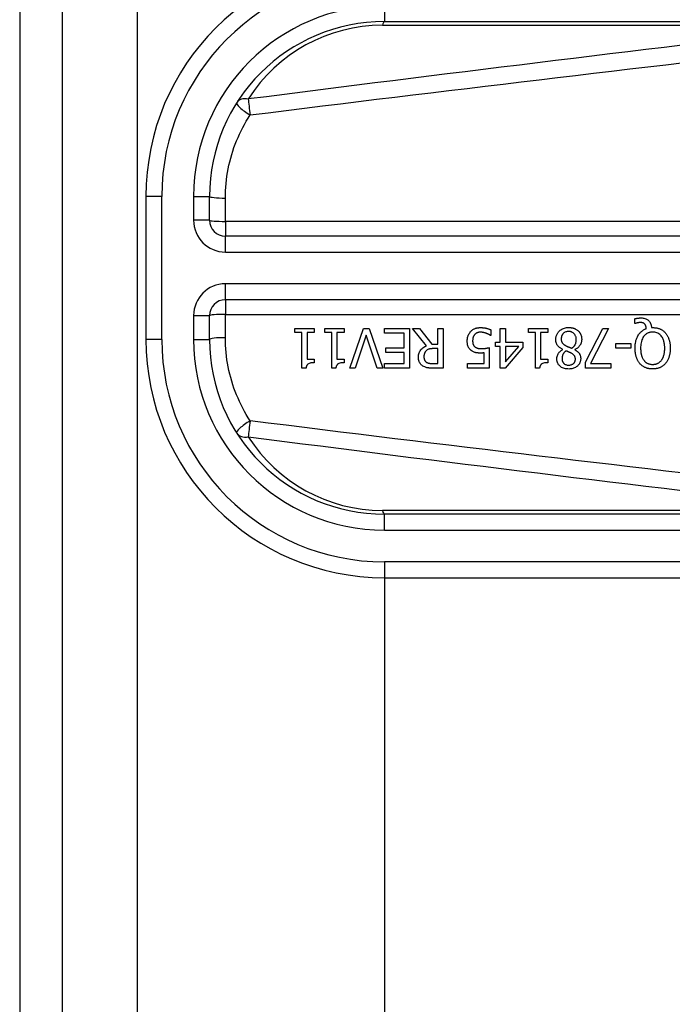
# Model space of a CAD drawing. Header units: inches. Extents: x 0 to 121, y -11 to 79.
# Tile 18 of 88: x 6.04 to 7.04, y 50.13 to 51.65. Entities that reach past the tile are written whole.
import ezdxf

# ---------------------------------------------------------------- set-up
doc = ezdxf.new("R2010")
doc.units = ezdxf.units.IN
doc.header["$LTSCALE"] = 7.278232
doc.header["$MEASUREMENT"] = 0
doc.layers.add('Visible Edges(ANSI)', color=7, linetype='Continuous', lineweight=25)
doc.layers.add('Visible Tangent Edges(ANSI)', color=7, linetype='Continuous', lineweight=25)

msp = doc.modelspace()

# ---------------------------------------------------------------- linework, layer by layer
at = {"layer": 'Visible Edges(ANSI)'}
for p, q in [((6.0378, 56.3561), (6.0378, 27.189)), ((6.1035, 27.189), (6.1035, 56.3561)), ((6.598, 51.6433), (7.4333, 51.6433)), ((6.2317, 51.3747), (6.2317, 51.1549)), ((6.3293, 51.338), (6.3293, 51.3747)), ((7.3091, 51.3136), (6.3538, 51.3136)), ((6.3538, 51.216), (7.3091, 51.216)), ((6.3293, 51.1549), (6.3293, 51.1915)), ((6.983, 51.1793), (6.983, 51.1867)), ((6.4606, 51.1655), (6.4606, 51.1718)), ((6.4606, 51.1718), (6.4904, 51.1718)), ((6.4714, 51.1655), (6.4606, 51.1655)), ((6.4714, 51.1105), (6.4714, 51.1655)), ((6.4793, 51.1655), (6.4793, 51.1246)), ((6.4904, 51.1655), (6.4793, 51.1655)), ((6.4904, 51.1718), (6.4904, 51.1655)), ((6.5064, 51.1655), (6.5064, 51.1718)), ((6.5064, 51.1718), (6.5362, 51.1718)), ((6.5172, 51.1655), (6.5064, 51.1655)), ((6.5172, 51.1105), (6.5172, 51.1655)), ((6.5251, 51.1655), (6.5251, 51.1246)), ((6.5362, 51.1655), (6.5251, 51.1655)), ((6.5362, 51.1718), (6.5362, 51.1655)), ((6.5451, 51.1107), (6.5661, 51.1718)), ((6.5661, 51.1718), (6.5749, 51.1718)), ((6.5749, 51.1718), (6.5959, 51.1107)), ((6.5983, 51.1645), (6.5983, 51.1718)), ((6.5983, 51.1718), (6.6365, 51.1718)), ((6.6365, 51.1718), (6.6365, 51.1107)), ((6.663, 51.1452), (6.6413, 51.1718)), ((6.6413, 51.1718), (6.6518, 51.1718)), ((6.6518, 51.1718), (6.6711, 51.1475)), ((6.6804, 51.1718), (6.6886, 51.1718)), ((6.6804, 51.1475), (6.6804, 51.1718)), ((6.6886, 51.1718), (6.6886, 51.1107)), ((6.7617, 51.1696), (6.7617, 51.1609)), ((6.7761, 51.1718), (6.784, 51.1718)), ((6.7761, 51.1508), (6.7761, 51.1718)), ((6.784, 51.1718), (6.784, 51.1508)), ((6.8194, 51.1655), (6.8194, 51.1718)), ((6.8194, 51.1718), (6.8492, 51.1718)), ((6.8302, 51.1655), (6.8194, 51.1655)), ((6.8302, 51.1105), (6.8302, 51.1655)), ((6.8381, 51.1655), (6.8381, 51.1246)), ((6.8492, 51.1655), (6.8381, 51.1655)), ((6.8492, 51.1718), (6.8492, 51.1655)), ((6.9072, 51.1199), (6.9337, 51.1718)), ((6.9424, 51.1718), (6.9145, 51.1179)), ((6.9337, 51.1718), (6.9424, 51.1718)), ((6.9841, 51.1793), (6.983, 51.1793)), ((7.0084, 51.1731), (7.0102, 51.1731)), ((6.5703, 51.1614), (6.5533, 51.1107)), ((6.5872, 51.1107), (6.5703, 51.1614)), ((6.6283, 51.1645), (6.5983, 51.1645)), ((6.6283, 51.1419), (6.6283, 51.1645)), ((6.7617, 51.1609), (6.7611, 51.1609)), ((6.7689, 51.1442), (6.7689, 51.1508)), ((6.7689, 51.1508), (6.7761, 51.1508)), ((6.784, 51.1508), (6.811, 51.1508)), ((6.811, 51.1508), (6.811, 51.1422)), ((6.6003, 51.1347), (6.6003, 51.1419)), ((6.6003, 51.1419), (6.6283, 51.1419)), ((6.6283, 51.1347), (6.6003, 51.1347)), ((6.6283, 51.1179), (6.6283, 51.1347)), ((6.6711, 51.1475), (6.6804, 51.1475)), ((6.6804, 51.1407), (6.6733, 51.1407)), ((6.6804, 51.1177), (6.6804, 51.1407)), ((6.7592, 51.1422), (6.7592, 51.1107)), ((6.7761, 51.1442), (6.7689, 51.1442)), ((6.7761, 51.1107), (6.7761, 51.1442)), ((6.811, 51.1422), (6.7836, 51.1107)), ((6.784, 51.1442), (6.784, 51.1204)), ((6.784, 51.1204), (6.8045, 51.1442)), ((6.8045, 51.1442), (6.784, 51.1442)), ((6.8723, 51.1393), (6.8723, 51.1395)), ((6.8909, 51.1392), (6.8909, 51.1389)), ((6.9537, 51.1413), (6.9537, 51.1488)), ((6.9537, 51.1488), (6.9768, 51.1488)), ((6.9768, 51.1413), (6.9537, 51.1413)), ((6.9768, 51.1488), (6.9768, 51.1413)), ((6.4793, 51.1246), (6.4904, 51.1246)), ((6.4904, 51.1246), (6.4904, 51.119)), ((6.5251, 51.1246), (6.5362, 51.1246)), ((6.5362, 51.1246), (6.5362, 51.119)), ((6.7513, 51.1179), (6.7513, 51.1342)), ((6.8381, 51.1246), (6.8492, 51.1246)), ((6.8492, 51.1246), (6.8492, 51.119)), ((6.9072, 51.1107), (6.9072, 51.1199)), ((6.4777, 51.1105), (6.4714, 51.1105)), ((6.5236, 51.1105), (6.5172, 51.1105)), ((6.5533, 51.1107), (6.5451, 51.1107)), ((6.5959, 51.1107), (6.5872, 51.1107)), ((6.5983, 51.1179), (6.6283, 51.1179)), ((6.5983, 51.1107), (6.5983, 51.1179)), ((6.6365, 51.1107), (6.5983, 51.1107)), ((6.6724, 51.1177), (6.6804, 51.1177)), ((6.6886, 51.1107), (6.6728, 51.1107)), ((6.7257, 51.1107), (6.7257, 51.1179)), ((6.7257, 51.1179), (6.7513, 51.1179)), ((6.7592, 51.1107), (6.7257, 51.1107)), ((6.7836, 51.1107), (6.7761, 51.1107)), ((6.8365, 51.1105), (6.8302, 51.1105)), ((6.946, 51.1107), (6.9072, 51.1107)), ((6.9145, 51.1179), (6.946, 51.1179)), ((6.946, 51.1179), (6.946, 51.1107)), ((7.4333, 50.8863), (6.598, 50.8863)), ((6.598, 50.7886), (7.4333, 50.7886)), ((6.5985, 32.7565), (6.5985, 50.7886))]:
    msp.add_line(p, q, dxfattribs=at)
at = {"layer": 'Visible Edges(ANSI)', "flags": 128}
for points in [[(6.983, 51.1867), (6.9834, 51.1868), (6.9838, 51.1869), (6.9842, 51.187), (6.9846, 51.1871), (6.985, 51.1871), (6.9854, 51.1872), (6.9858, 51.1873), (6.9862, 51.1874), (6.9866, 51.1874), (6.987, 51.1875), (6.9874, 51.1875), (6.9878, 51.1876), (6.9882, 51.1876), (6.9886, 51.1877), (6.989, 51.1877), (6.9894, 51.1877), (6.9898, 51.1878), (6.9902, 51.1878), (6.9906, 51.1878), (6.991, 51.1878), (6.9914, 51.1878), (6.9917, 51.1878), (6.9921, 51.1878), (6.9925, 51.1879)], [(6.9912, 51.1808), (6.991, 51.1808), (6.9908, 51.1808), (6.9906, 51.1808), (6.9903, 51.1807), (6.9901, 51.1807), (6.9899, 51.1807), (6.9897, 51.1807), (6.9895, 51.1807), (6.9893, 51.1806), (6.9891, 51.1806), (6.9888, 51.1806), (6.9886, 51.1805), (6.9884, 51.1805), (6.9882, 51.1804), (6.988, 51.1804), (6.9878, 51.1804), (6.9876, 51.1803), (6.9874, 51.1803), (6.9871, 51.1802), (6.9866, 51.1801), (6.986, 51.1799), (6.9854, 51.1798), (6.9847, 51.1796), (6.9841, 51.1793)], [(6.9982, 51.1783), (6.998, 51.1785), (6.9978, 51.1787), (6.9976, 51.1789), (6.9974, 51.1791), (6.9972, 51.1793), (6.997, 51.1794), (6.9967, 51.1796), (6.9965, 51.1797), (6.9962, 51.1799), (6.996, 51.18), (6.9957, 51.1801), (6.9954, 51.1802), (6.9951, 51.1803), (6.9948, 51.1804), (6.9945, 51.1805), (6.9942, 51.1805), (6.9938, 51.1806), (6.9934, 51.1807), (6.9931, 51.1807), (6.9927, 51.1807), (6.9923, 51.1807), (6.9919, 51.1808), (6.9916, 51.1808), (6.9912, 51.1808)], [(6.9925, 51.1879), (6.994, 51.1878), (6.9954, 51.1877), (6.9968, 51.1874), (6.9982, 51.1871), (6.9996, 51.1866), (7.0008, 51.186), (7.0019, 51.1854), (7.0028, 51.1847), (7.0036, 51.1841), (7.0042, 51.1835), (7.0048, 51.1829), (7.0053, 51.1823), (7.0058, 51.1816), (7.0062, 51.1809), (7.0066, 51.1802), (7.007, 51.1795), (7.0073, 51.1787), (7.0075, 51.1779), (7.0078, 51.1771), (7.0079, 51.1763), (7.0081, 51.1755), (7.0082, 51.1747), (7.0083, 51.1739), (7.0084, 51.1731)], [(6.7253, 51.1524), (6.7253, 51.153), (6.7253, 51.1536), (6.7254, 51.1542), (6.7254, 51.1548), (6.7255, 51.1554), (6.7256, 51.156), (6.7257, 51.1566), (6.7258, 51.1572), (6.7259, 51.1578), (6.726, 51.1583), (6.7262, 51.1589), (6.7264, 51.1595), (6.7266, 51.1601), (6.7268, 51.1607), (6.727, 51.1612), (6.7273, 51.1619), (6.7276, 51.1625), (6.7279, 51.1631), (6.7283, 51.1638), (6.7287, 51.1644), (6.7291, 51.1651), (6.7296, 51.1658), (6.7301, 51.1664), (6.7307, 51.1671)], [(6.7307, 51.1671), (6.7314, 51.1677), (6.732, 51.1683), (6.7327, 51.1689), (6.7335, 51.1695), (6.7342, 51.17), (6.735, 51.1704), (6.7358, 51.1709), (6.7366, 51.1712), (6.7374, 51.1716), (6.7382, 51.1719), (6.7389, 51.1721), (6.7395, 51.1723), (6.7401, 51.1724), (6.7406, 51.1725), (6.7411, 51.1726), (6.7416, 51.1727), (6.7421, 51.1728), (6.7426, 51.1729), (6.7431, 51.1729), (6.7437, 51.173), (6.7442, 51.173), (6.7447, 51.173), (6.7452, 51.1731), (6.7457, 51.1731)], [(6.7456, 51.166), (6.7453, 51.166), (6.745, 51.166), (6.7447, 51.166), (6.7444, 51.1659), (6.7441, 51.1659), (6.7438, 51.1659), (6.7435, 51.1658), (6.7432, 51.1658), (6.7429, 51.1657), (6.7426, 51.1657), (6.7423, 51.1656), (6.742, 51.1655), (6.7418, 51.1654), (6.7415, 51.1653), (6.7412, 51.1652), (6.7409, 51.1651), (6.7406, 51.165), (6.7402, 51.1649), (6.7397, 51.1646), (6.7391, 51.1643), (6.7385, 51.1639), (6.7379, 51.1634), (6.7373, 51.1629), (6.7367, 51.1623)], [(6.7545, 51.1642), (6.7543, 51.1643), (6.754, 51.1644), (6.7537, 51.1645), (6.7535, 51.1645), (6.7532, 51.1646), (6.753, 51.1647), (6.7527, 51.1648), (6.7525, 51.1649), (6.7522, 51.1649), (6.7519, 51.165), (6.7517, 51.1651), (6.7514, 51.1652), (6.7512, 51.1652), (6.7509, 51.1653), (6.7506, 51.1654), (6.7504, 51.1654), (6.7501, 51.1655), (6.7498, 51.1656), (6.7494, 51.1657), (6.7489, 51.1657), (6.7482, 51.1658), (6.7475, 51.1659), (6.7466, 51.166), (6.7456, 51.166)], [(6.7457, 51.1731), (6.7463, 51.1731), (6.747, 51.173), (6.7476, 51.173), (6.7483, 51.173), (6.7489, 51.1729), (6.7496, 51.1729), (6.7502, 51.1728), (6.7509, 51.1727), (6.7515, 51.1726), (6.7521, 51.1725), (6.7528, 51.1724), (6.7534, 51.1723), (6.754, 51.1722), (6.7547, 51.172), (6.7553, 51.1718), (6.756, 51.1717), (6.7567, 51.1715), (6.7574, 51.1713), (6.7581, 51.171), (6.7588, 51.1708), (6.7595, 51.1705), (6.7603, 51.1702), (6.761, 51.1699), (6.7617, 51.1696)], [(6.8614, 51.1548), (6.8614, 51.1558), (6.8615, 51.1569), (6.8617, 51.1579), (6.8619, 51.159), (6.8621, 51.16), (6.8625, 51.161), (6.8629, 51.162), (6.8633, 51.163), (6.8639, 51.1639), (6.8644, 51.1648), (6.8651, 51.1657), (6.8658, 51.1665), (6.8665, 51.1673), (6.8673, 51.1681), (6.8683, 51.1689), (6.8694, 51.1697), (6.8706, 51.1705), (6.8719, 51.1712), (6.8734, 51.1718), (6.8749, 51.1723), (6.8765, 51.1727), (6.8781, 51.173), (6.8797, 51.1731), (6.8813, 51.1732)], [(6.8812, 51.1671), (6.88, 51.167), (6.8788, 51.1669), (6.8777, 51.1666), (6.8766, 51.1663), (6.8755, 51.1658), (6.8746, 51.1653), (6.8739, 51.1648), (6.8733, 51.1643), (6.8728, 51.1638), (6.8724, 51.1634), (6.872, 51.1629), (6.8717, 51.1624), (6.8714, 51.1619), (6.8711, 51.1614), (6.8708, 51.1609), (6.8706, 51.1603), (6.8704, 51.1597), (6.8702, 51.1591), (6.8701, 51.1586), (6.87, 51.158), (6.8699, 51.1574), (6.8699, 51.1568), (6.8698, 51.1562), (6.8698, 51.1555)], [(6.8929, 51.1543), (6.8929, 51.1553), (6.8928, 51.1563), (6.8927, 51.1572), (6.8925, 51.1582), (6.8922, 51.1591), (6.8918, 51.16), (6.8914, 51.1609), (6.891, 51.1616), (6.8905, 51.1623), (6.89, 51.163), (6.8895, 51.1636), (6.889, 51.1641), (6.8885, 51.1645), (6.8879, 51.165), (6.8873, 51.1654), (6.8867, 51.1657), (6.8861, 51.1661), (6.8854, 51.1663), (6.8847, 51.1666), (6.884, 51.1668), (6.8833, 51.1669), (6.8826, 51.167), (6.8819, 51.1671), (6.8812, 51.1671)], [(6.8813, 51.1732), (6.8819, 51.1732), (6.8824, 51.1731), (6.8829, 51.1731), (6.8835, 51.1731), (6.884, 51.173), (6.8846, 51.173), (6.8851, 51.1729), (6.8856, 51.1728), (6.8862, 51.1727), (6.8867, 51.1726), (6.8872, 51.1725), (6.8878, 51.1724), (6.8883, 51.1722), (6.8888, 51.1721), (6.8893, 51.1719), (6.8898, 51.1717), (6.8905, 51.1715), (6.8912, 51.1711), (6.8919, 51.1708), (6.8928, 51.1703), (6.8936, 51.1698), (6.8944, 51.1692), (6.8952, 51.1686), (6.896, 51.1679)], [(6.896, 51.1679), (6.8963, 51.1676), (6.8966, 51.1673), (6.8969, 51.1669), (6.8972, 51.1666), (6.8975, 51.1662), (6.8978, 51.1659), (6.898, 51.1655), (6.8983, 51.1651), (6.8985, 51.1647), (6.8988, 51.1643), (6.899, 51.1639), (6.8992, 51.1635), (6.8994, 51.1631), (6.8996, 51.1627), (6.8998, 51.1623), (6.9, 51.1617), (6.9002, 51.1611), (6.9004, 51.1604), (6.9007, 51.1596), (6.9009, 51.1587), (6.901, 51.1577), (6.9011, 51.1568), (6.9012, 51.1558), (6.9012, 51.1549)], [(6.9832, 51.1413), (6.9833, 51.1433), (6.9834, 51.1453), (6.9836, 51.1473), (6.9838, 51.1493), (6.9842, 51.1512), (6.9846, 51.1532), (6.9852, 51.1551), (6.9859, 51.157), (6.9867, 51.1587), (6.9875, 51.1603), (6.9883, 51.1617), (6.9892, 51.1629), (6.9901, 51.164), (6.9909, 51.165), (6.9917, 51.1659), (6.9926, 51.1667), (6.9934, 51.1674), (6.9944, 51.1681), (6.9953, 51.1688), (6.9963, 51.1694), (6.9973, 51.17), (6.9984, 51.1705), (6.9994, 51.1709), (7.0005, 51.1713)], [(7.0102, 51.1661), (7.0091, 51.1661), (7.0081, 51.166), (7.0071, 51.1659), (7.0061, 51.1657), (7.0051, 51.1655), (7.0041, 51.1651), (7.0031, 51.1648), (7.0022, 51.1643), (7.0013, 51.1638), (7.0004, 51.1633), (6.9996, 51.1626), (6.9988, 51.162), (6.998, 51.1612), (6.9972, 51.1603), (6.9963, 51.1591), (6.9953, 51.1577), (6.9944, 51.156), (6.9936, 51.154), (6.9929, 51.1519), (6.9925, 51.1498), (6.9921, 51.1477), (6.9919, 51.1456), (6.9917, 51.1434), (6.9917, 51.1413)], [(7.0005, 51.1713), (7.0005, 51.1716), (7.0005, 51.1718), (7.0005, 51.1721), (7.0004, 51.1723), (7.0004, 51.1726), (7.0004, 51.1729), (7.0003, 51.1731), (7.0003, 51.1734), (7.0002, 51.1736), (7.0002, 51.1739), (7.0001, 51.1741), (7.0001, 51.1744), (7, 51.1746), (6.9999, 51.1749), (6.9999, 51.1751), (6.9998, 51.1754), (6.9997, 51.1756), (6.9996, 51.1759), (6.9994, 51.1763), (6.9993, 51.1767), (6.999, 51.1771), (6.9988, 51.1775), (6.9985, 51.1779), (6.9982, 51.1783)], [(7.0102, 51.1731), (7.0112, 51.173), (7.0121, 51.173), (7.013, 51.1729), (7.0139, 51.1729), (7.0148, 51.1727), (7.0157, 51.1726), (7.0166, 51.1724), (7.0175, 51.1722), (7.0184, 51.172), (7.0193, 51.1717), (7.0201, 51.1714), (7.021, 51.1711), (7.0219, 51.1708), (7.0227, 51.1704), (7.0235, 51.1699), (7.0243, 51.1695), (7.0251, 51.169), (7.0259, 51.1685), (7.0266, 51.1679), (7.0273, 51.1673), (7.028, 51.1667), (7.0287, 51.1661), (7.0293, 51.1654), (7.0299, 51.1647)], [(7.0287, 51.1413), (7.0287, 51.1426), (7.0287, 51.1438), (7.0286, 51.1451), (7.0285, 51.1464), (7.0283, 51.1477), (7.0281, 51.1489), (7.0279, 51.1502), (7.0276, 51.1514), (7.0273, 51.1527), (7.0269, 51.1539), (7.0264, 51.1551), (7.0258, 51.1563), (7.0251, 51.1576), (7.0243, 51.1589), (7.0234, 51.1601), (7.0222, 51.1614), (7.021, 51.1625), (7.0197, 51.1635), (7.0183, 51.1643), (7.0167, 51.165), (7.0152, 51.1655), (7.0135, 51.1659), (7.0119, 51.1661), (7.0102, 51.1661)], [(7.0299, 51.1647), (7.0305, 51.164), (7.0311, 51.1632), (7.0317, 51.1625), (7.0322, 51.1617), (7.0327, 51.1608), (7.0331, 51.16), (7.0336, 51.1592), (7.034, 51.1583), (7.0344, 51.1574), (7.0347, 51.1565), (7.035, 51.1556), (7.0353, 51.1547), (7.0356, 51.1537), (7.0359, 51.1527), (7.0361, 51.1517), (7.0364, 51.1507), (7.0366, 51.1496), (7.0367, 51.1485), (7.0369, 51.1474), (7.037, 51.1462), (7.0371, 51.145), (7.0371, 51.1438), (7.0372, 51.1426), (7.0372, 51.1413)], [(6.7316, 51.1376), (6.731, 51.1381), (6.7304, 51.1386), (6.7298, 51.1392), (6.7293, 51.1398), (6.7288, 51.1404), (6.7283, 51.141), (6.7279, 51.1417), (6.7275, 51.1423), (6.7271, 51.143), (6.7268, 51.1437), (6.7265, 51.1443), (6.7263, 51.145), (6.7261, 51.1456), (6.726, 51.1462), (6.7258, 51.1468), (6.7257, 51.1474), (6.7256, 51.148), (6.7255, 51.1487), (6.7255, 51.1493), (6.7254, 51.1499), (6.7254, 51.1505), (6.7253, 51.1511), (6.7253, 51.1518), (6.7253, 51.1524)], [(6.7367, 51.1623), (6.7365, 51.162), (6.7363, 51.1618), (6.7361, 51.1615), (6.736, 51.1612), (6.7358, 51.1609), (6.7356, 51.1607), (6.7354, 51.1604), (6.7353, 51.1601), (6.7351, 51.1598), (6.735, 51.1595), (6.7349, 51.1592), (6.7347, 51.1589), (6.7346, 51.1586), (6.7345, 51.1583), (6.7344, 51.1579), (6.7343, 51.1576), (6.7342, 51.1571), (6.734, 51.1566), (6.7339, 51.1561), (6.7338, 51.1555), (6.7338, 51.1548), (6.7337, 51.154), (6.7336, 51.1532), (6.7336, 51.1523)], [(6.7336, 51.1523), (6.7336, 51.152), (6.7336, 51.1516), (6.7337, 51.1513), (6.7337, 51.151), (6.7337, 51.1506), (6.7337, 51.1503), (6.7338, 51.1499), (6.7338, 51.1496), (6.7339, 51.1493), (6.7339, 51.149), (6.734, 51.1487), (6.7341, 51.1483), (6.7341, 51.148), (6.7342, 51.1477), (6.7343, 51.1474), (6.7345, 51.1471), (6.7346, 51.1468), (6.7348, 51.1465), (6.735, 51.146), (6.7353, 51.1455), (6.7357, 51.145), (6.7361, 51.1445), (6.7366, 51.144), (6.7371, 51.1435)], [(6.7611, 51.1609), (6.761, 51.161), (6.7608, 51.1611), (6.7606, 51.1612), (6.7605, 51.1614), (6.7603, 51.1615), (6.7601, 51.1616), (6.7599, 51.1617), (6.7597, 51.1618), (6.7594, 51.162), (6.7592, 51.1621), (6.7589, 51.1622), (6.7587, 51.1624), (6.7584, 51.1625), (6.7581, 51.1627), (6.7578, 51.1628), (6.7575, 51.163), (6.7572, 51.1631), (6.7568, 51.1633), (6.7565, 51.1634), (6.7561, 51.1636), (6.7557, 51.1637), (6.7553, 51.1639), (6.7549, 51.164), (6.7545, 51.1642)], [(6.8723, 51.1395), (6.8714, 51.1399), (6.8705, 51.1404), (6.8697, 51.1408), (6.8689, 51.1413), (6.8681, 51.1419), (6.8673, 51.1425), (6.8666, 51.1431), (6.8659, 51.1437), (6.8652, 51.1444), (6.8646, 51.1451), (6.864, 51.1457), (6.8636, 51.1464), (6.8632, 51.1471), (6.8628, 51.1478), (6.8625, 51.1484), (6.8623, 51.1491), (6.8621, 51.1498), (6.8619, 51.1505), (6.8617, 51.1512), (6.8616, 51.1519), (6.8615, 51.1526), (6.8615, 51.1533), (6.8614, 51.154), (6.8614, 51.1548)], [(6.8698, 51.1555), (6.8698, 51.1549), (6.8699, 51.1542), (6.8699, 51.1536), (6.87, 51.1529), (6.8702, 51.1523), (6.8704, 51.1516), (6.8706, 51.151), (6.8708, 51.1504), (6.8711, 51.1499), (6.8714, 51.1495), (6.8717, 51.1491), (6.872, 51.1487), (6.8723, 51.1484), (6.8727, 51.148), (6.873, 51.1477), (6.8734, 51.1474), (6.8738, 51.1471), (6.8742, 51.1467), (6.8747, 51.1464), (6.8751, 51.1462), (6.8756, 51.1459), (6.8761, 51.1456), (6.8765, 51.1453), (6.877, 51.1451)], [(6.886, 51.1412), (6.8864, 51.1415), (6.8868, 51.1419), (6.8873, 51.1422), (6.8877, 51.1425), (6.8881, 51.1429), (6.8884, 51.1432), (6.8888, 51.1436), (6.8892, 51.144), (6.8895, 51.1444), (6.8898, 51.1448), (6.8902, 51.1452), (6.8905, 51.1457), (6.8908, 51.1462), (6.8911, 51.1467), (6.8914, 51.1473), (6.8917, 51.1479), (6.892, 51.1486), (6.8922, 51.1493), (6.8924, 51.1502), (6.8926, 51.151), (6.8928, 51.1518), (6.8929, 51.1526), (6.8929, 51.1535), (6.8929, 51.1543)], [(6.9012, 51.1549), (6.9012, 51.1542), (6.9011, 51.1536), (6.9011, 51.1529), (6.901, 51.1523), (6.9009, 51.1516), (6.9008, 51.151), (6.9006, 51.1503), (6.9004, 51.1497), (6.9002, 51.1491), (6.8999, 51.1485), (6.8997, 51.1478), (6.8993, 51.1472), (6.899, 51.1465), (6.8985, 51.1457), (6.898, 51.145), (6.8974, 51.1443), (6.8968, 51.1435), (6.8961, 51.1428), (6.8953, 51.142), (6.8945, 51.1414), (6.8936, 51.1408), (6.8927, 51.1402), (6.8918, 51.1397), (6.8909, 51.1392)], [(6.6504, 51.1273), (6.6504, 51.1279), (6.6504, 51.1285), (6.6504, 51.1291), (6.6505, 51.1297), (6.6506, 51.1303), (6.6506, 51.1309), (6.6507, 51.1315), (6.6509, 51.1321), (6.651, 51.1327), (6.6512, 51.1333), (6.6513, 51.1339), (6.6516, 51.1344), (6.6518, 51.135), (6.6521, 51.1357), (6.6525, 51.1365), (6.6531, 51.1375), (6.6539, 51.1386), (6.6548, 51.1398), (6.656, 51.1409), (6.6572, 51.142), (6.6586, 51.143), (6.66, 51.1438), (6.6615, 51.1446), (6.663, 51.1452)], [(6.6623, 51.1375), (6.662, 51.1373), (6.6617, 51.137), (6.6615, 51.1367), (6.6612, 51.1364), (6.661, 51.1361), (6.6608, 51.1358), (6.6606, 51.1354), (6.6604, 51.1351), (6.6602, 51.1348), (6.66, 51.1344), (6.6599, 51.1341), (6.6597, 51.1337), (6.6596, 51.1333), (6.6595, 51.1329), (6.6593, 51.1324), (6.6592, 51.132), (6.6591, 51.1315), (6.659, 51.131), (6.659, 51.1305), (6.6589, 51.13), (6.6589, 51.1295), (6.6588, 51.129), (6.6588, 51.1284), (6.6588, 51.1279)], [(6.6733, 51.1407), (6.673, 51.1407), (6.6726, 51.1407), (6.6723, 51.1407), (6.6719, 51.1407), (6.6715, 51.1407), (6.6712, 51.1406), (6.6708, 51.1406), (6.6705, 51.1406), (6.6701, 51.1406), (6.6698, 51.1405), (6.6694, 51.1405), (6.669, 51.1404), (6.6687, 51.1404), (6.6683, 51.1403), (6.668, 51.1403), (6.6676, 51.1402), (6.6673, 51.1401), (6.6669, 51.1401), (6.6664, 51.1399), (6.6657, 51.1397), (6.6649, 51.1394), (6.6639, 51.1388), (6.6631, 51.1382), (6.6623, 51.1375)], [(6.7457, 51.1338), (6.7453, 51.1338), (6.7449, 51.1338), (6.7444, 51.1338), (6.7439, 51.1339), (6.7435, 51.1339), (6.743, 51.1339), (6.7426, 51.1339), (6.7421, 51.134), (6.7416, 51.134), (6.7412, 51.134), (6.7407, 51.1341), (6.7403, 51.1341), (6.7398, 51.1342), (6.7394, 51.1343), (6.7389, 51.1344), (6.7385, 51.1344), (6.738, 51.1345), (6.7376, 51.1346), (6.7369, 51.1348), (6.736, 51.1351), (6.7349, 51.1356), (6.7338, 51.1362), (6.7327, 51.1369), (6.7316, 51.1376)], [(6.7371, 51.1435), (6.7374, 51.1433), (6.7377, 51.143), (6.7381, 51.1428), (6.7384, 51.1426), (6.7388, 51.1424), (6.7391, 51.1422), (6.7395, 51.142), (6.7399, 51.1418), (6.7402, 51.1417), (6.7406, 51.1416), (6.741, 51.1414), (6.7415, 51.1413), (6.7419, 51.1412), (6.7423, 51.1411), (6.7428, 51.141), (6.7433, 51.141), (6.7437, 51.1409), (6.7442, 51.1408), (6.7447, 51.1408), (6.7451, 51.1408), (6.7456, 51.1407), (6.7461, 51.1407), (6.7466, 51.1407), (6.7471, 51.1407)], [(6.7471, 51.1407), (6.7476, 51.1407), (6.7482, 51.1407), (6.7488, 51.1407), (6.7493, 51.1408), (6.7499, 51.1408), (6.7504, 51.1408), (6.751, 51.1409), (6.7516, 51.1409), (6.7521, 51.141), (6.7527, 51.1411), (6.7533, 51.1411), (6.7538, 51.1412), (6.7544, 51.1413), (6.7549, 51.1414), (6.7555, 51.1415), (6.756, 51.1416), (6.7565, 51.1417), (6.7569, 51.1417), (6.7574, 51.1418), (6.7578, 51.1419), (6.7582, 51.142), (6.7586, 51.1421), (6.7589, 51.1421), (6.7592, 51.1422)], [(6.863, 51.1249), (6.863, 51.1254), (6.863, 51.126), (6.8631, 51.1265), (6.8631, 51.1271), (6.8632, 51.1276), (6.8633, 51.1282), (6.8635, 51.1287), (6.8636, 51.1292), (6.8638, 51.1298), (6.864, 51.1303), (6.8643, 51.1309), (6.8645, 51.1315), (6.8649, 51.1321), (6.8653, 51.1328), (6.8657, 51.1335), (6.8662, 51.1343), (6.8668, 51.135), (6.8675, 51.1358), (6.8682, 51.1365), (6.8689, 51.1371), (6.8697, 51.1377), (6.8705, 51.1383), (6.8714, 51.1388), (6.8723, 51.1393)], [(6.8771, 51.1372), (6.8768, 51.137), (6.8765, 51.1367), (6.8762, 51.1365), (6.8759, 51.1363), (6.8757, 51.136), (6.8754, 51.1358), (6.8751, 51.1356), (6.8749, 51.1353), (6.8746, 51.135), (6.8744, 51.1348), (6.8741, 51.1345), (6.8739, 51.1342), (6.8737, 51.134), (6.8735, 51.1337), (6.8733, 51.1334), (6.8731, 51.1331), (6.8729, 51.1328), (6.8726, 51.1323), (6.8722, 51.1316), (6.8719, 51.1306), (6.8715, 51.1294), (6.8712, 51.1279), (6.871, 51.1264), (6.871, 51.125)], [(6.877, 51.1451), (6.8772, 51.1449), (6.8774, 51.1448), (6.8776, 51.1447), (6.8778, 51.1446), (6.878, 51.1445), (6.8783, 51.1444), (6.8785, 51.1443), (6.8788, 51.1442), (6.879, 51.1441), (6.8793, 51.1439), (6.8796, 51.1438), (6.8799, 51.1437), (6.8803, 51.1435), (6.8807, 51.1434), (6.8811, 51.1432), (6.8815, 51.1431), (6.8819, 51.1429), (6.8824, 51.1427), (6.8829, 51.1425), (6.8834, 51.1423), (6.884, 51.142), (6.8846, 51.1418), (6.8853, 51.1415), (6.886, 51.1412)], [(6.8857, 51.1334), (6.8855, 51.1335), (6.8853, 51.1336), (6.8851, 51.1337), (6.8848, 51.1338), (6.8846, 51.134), (6.8843, 51.1341), (6.884, 51.1343), (6.8836, 51.1344), (6.8833, 51.1346), (6.8829, 51.1348), (6.8826, 51.1349), (6.8822, 51.1351), (6.8818, 51.1353), (6.8814, 51.1355), (6.881, 51.1357), (6.8805, 51.1359), (6.8801, 51.136), (6.8797, 51.1362), (6.8792, 51.1364), (6.8788, 51.1366), (6.8784, 51.1367), (6.8779, 51.1369), (6.8775, 51.137), (6.8771, 51.1372)], [(6.8909, 51.1389), (6.8914, 51.1386), (6.8919, 51.1383), (6.8924, 51.138), (6.8929, 51.1376), (6.8934, 51.1373), (6.8939, 51.1369), (6.8943, 51.1365), (6.8948, 51.1361), (6.8953, 51.1357), (6.8957, 51.1353), (6.8961, 51.1349), (6.8965, 51.1345), (6.8969, 51.134), (6.8973, 51.1335), (6.8977, 51.133), (6.898, 51.1324), (6.8984, 51.1317), (6.8987, 51.131), (6.899, 51.1301), (6.8993, 51.1292), (6.8995, 51.1283), (6.8996, 51.1273), (6.8997, 51.1264), (6.8997, 51.1254)], [(6.9905, 51.1177), (6.99, 51.1184), (6.9894, 51.1191), (6.9889, 51.1199), (6.9884, 51.1206), (6.988, 51.1214), (6.9875, 51.1221), (6.9871, 51.1229), (6.9867, 51.1237), (6.9863, 51.1245), (6.986, 51.1254), (6.9857, 51.1262), (6.9854, 51.1271), (6.9851, 51.128), (6.9848, 51.1289), (6.9845, 51.1299), (6.9843, 51.131), (6.984, 51.1321), (6.9838, 51.1332), (6.9837, 51.1344), (6.9835, 51.1357), (6.9834, 51.137), (6.9833, 51.1384), (6.9832, 51.1398), (6.9832, 51.1413)], [(6.9917, 51.1413), (6.9917, 51.1406), (6.9917, 51.1399), (6.9917, 51.1392), (6.9918, 51.1386), (6.9918, 51.1379), (6.9919, 51.1372), (6.9919, 51.1365), (6.992, 51.1358), (6.9921, 51.1351), (6.9922, 51.1344), (6.9923, 51.1337), (6.9924, 51.1331), (6.9925, 51.1324), (6.9927, 51.1317), (6.9929, 51.1311), (6.993, 51.1304), (6.9933, 51.1297), (6.9935, 51.1288), (6.9939, 51.1279), (6.9943, 51.1269), (6.9947, 51.1259), (6.9953, 51.1249), (6.9959, 51.1238), (6.9967, 51.1228)], [(7.0237, 51.1228), (7.0241, 51.1233), (7.0245, 51.1238), (7.0248, 51.1243), (7.0251, 51.1249), (7.0254, 51.1254), (7.0257, 51.126), (7.026, 51.1265), (7.0262, 51.1271), (7.0265, 51.1277), (7.0267, 51.1283), (7.0269, 51.1288), (7.0271, 51.1294), (7.0273, 51.1301), (7.0275, 51.1308), (7.0277, 51.1316), (7.0279, 51.1324), (7.0281, 51.1333), (7.0282, 51.1342), (7.0284, 51.1352), (7.0285, 51.1363), (7.0286, 51.1375), (7.0287, 51.1387), (7.0287, 51.1399), (7.0287, 51.1413)], [(7.0372, 51.1413), (7.0372, 51.1403), (7.0372, 51.1393), (7.0371, 51.1383), (7.0371, 51.1373), (7.037, 51.1363), (7.0369, 51.1353), (7.0368, 51.1343), (7.0366, 51.1333), (7.0365, 51.1323), (7.0363, 51.1314), (7.036, 51.1304), (7.0358, 51.1294), (7.0355, 51.1285), (7.0352, 51.1275), (7.0349, 51.1266), (7.0345, 51.1256), (7.0341, 51.1246), (7.0337, 51.1236), (7.0332, 51.1226), (7.0326, 51.1216), (7.032, 51.1206), (7.0314, 51.1197), (7.0306, 51.1187), (7.0299, 51.1177)], [(6.6573, 51.1139), (6.6566, 51.1144), (6.656, 51.1149), (6.6554, 51.1154), (6.6548, 51.1159), (6.6542, 51.1165), (6.6537, 51.1171), (6.6532, 51.1177), (6.6528, 51.1184), (6.6524, 51.119), (6.652, 51.1196), (6.6517, 51.1202), (6.6515, 51.1208), (6.6513, 51.1214), (6.6511, 51.1219), (6.6509, 51.1225), (6.6508, 51.123), (6.6507, 51.1235), (6.6506, 51.1241), (6.6505, 51.1246), (6.6505, 51.1251), (6.6504, 51.1257), (6.6504, 51.1262), (6.6504, 51.1268), (6.6504, 51.1273)], [(6.6588, 51.1279), (6.6588, 51.1276), (6.6588, 51.1273), (6.6589, 51.1269), (6.6589, 51.1266), (6.6589, 51.1263), (6.659, 51.1259), (6.659, 51.1256), (6.6591, 51.1253), (6.6592, 51.1249), (6.6593, 51.1246), (6.6593, 51.1243), (6.6595, 51.124), (6.6596, 51.1236), (6.6597, 51.1233), (6.6599, 51.123), (6.6601, 51.1226), (6.6603, 51.1223), (6.6605, 51.1219), (6.6608, 51.1215), (6.6612, 51.1211), (6.6615, 51.1208), (6.6619, 51.1204), (6.6623, 51.1201), (6.6627, 51.1198)], [(6.6627, 51.1198), (6.663, 51.1196), (6.6634, 51.1194), (6.6638, 51.1192), (6.6642, 51.119), (6.6646, 51.1188), (6.665, 51.1187), (6.6654, 51.1185), (6.6658, 51.1184), (6.6663, 51.1183), (6.6667, 51.1182), (6.6671, 51.1181), (6.6676, 51.1181), (6.668, 51.118), (6.6685, 51.1179), (6.6689, 51.1179), (6.6694, 51.1179), (6.6698, 51.1178), (6.6702, 51.1178), (6.6706, 51.1178), (6.671, 51.1178), (6.6714, 51.1178), (6.6717, 51.1177), (6.6721, 51.1177), (6.6724, 51.1177)], [(6.7513, 51.1342), (6.7511, 51.1341), (6.7509, 51.1341), (6.7507, 51.1341), (6.7505, 51.1341), (6.7503, 51.1341), (6.7501, 51.134), (6.7499, 51.134), (6.7497, 51.134), (6.7495, 51.134), (6.7493, 51.134), (6.7491, 51.1339), (6.7489, 51.1339), (6.7488, 51.1339), (6.7486, 51.1339), (6.7483, 51.1339), (6.7481, 51.1339), (6.7478, 51.1339), (6.7476, 51.1339), (6.7473, 51.1339), (6.747, 51.1338), (6.7467, 51.1338), (6.7464, 51.1338), (6.7461, 51.1338), (6.7457, 51.1338)], [(6.8813, 51.1093), (6.8797, 51.1094), (6.878, 51.1095), (6.8764, 51.1098), (6.8748, 51.1101), (6.8732, 51.1106), (6.8717, 51.1113), (6.8704, 51.1119), (6.8693, 51.1126), (6.8684, 51.1133), (6.8676, 51.114), (6.867, 51.1146), (6.8664, 51.1153), (6.8658, 51.1159), (6.8653, 51.1166), (6.8649, 51.1174), (6.8645, 51.1181), (6.8641, 51.1189), (6.8638, 51.1197), (6.8635, 51.1206), (6.8633, 51.1214), (6.8632, 51.1223), (6.863, 51.1231), (6.863, 51.124), (6.863, 51.1249)], [(6.871, 51.125), (6.871, 51.1245), (6.871, 51.124), (6.8711, 51.1235), (6.8711, 51.123), (6.8712, 51.1226), (6.8714, 51.1221), (6.8715, 51.1216), (6.8717, 51.1212), (6.8719, 51.1207), (6.8721, 51.1203), (6.8723, 51.1199), (6.8726, 51.1195), (6.8729, 51.1191), (6.8732, 51.1187), (6.8735, 51.1183), (6.8739, 51.118), (6.8744, 51.1175), (6.875, 51.117), (6.8759, 51.1165), (6.8769, 51.1161), (6.878, 51.1158), (6.8791, 51.1155), (6.8802, 51.1154), (6.8814, 51.1154)], [(6.8997, 51.1254), (6.8997, 51.1245), (6.8996, 51.1236), (6.8995, 51.1227), (6.8993, 51.1218), (6.8991, 51.1209), (6.8988, 51.12), (6.8984, 51.1191), (6.898, 51.1183), (6.8976, 51.1175), (6.8971, 51.1168), (6.8965, 51.116), (6.8959, 51.1153), (6.8953, 51.1146), (6.8945, 51.1139), (6.8936, 51.1132), (6.8926, 51.1125), (6.8915, 51.1118), (6.8902, 51.1111), (6.8888, 51.1105), (6.8874, 51.1101), (6.8859, 51.1097), (6.8844, 51.1095), (6.8828, 51.1094), (6.8813, 51.1093)], [(6.8814, 51.1154), (6.8823, 51.1154), (6.8832, 51.1155), (6.8842, 51.1156), (6.8851, 51.1159), (6.886, 51.1162), (6.8868, 51.1166), (6.8875, 51.117), (6.8881, 51.1174), (6.8886, 51.1178), (6.889, 51.1182), (6.8894, 51.1185), (6.8897, 51.1189), (6.89, 51.1193), (6.8903, 51.1197), (6.8905, 51.1201), (6.8907, 51.1206), (6.8909, 51.1211), (6.8911, 51.1215), (6.8912, 51.122), (6.8913, 51.1225), (6.8914, 51.123), (6.8915, 51.1235), (6.8915, 51.124), (6.8915, 51.1245)], [(6.8915, 51.1245), (6.8915, 51.1248), (6.8915, 51.1251), (6.8915, 51.1254), (6.8914, 51.1258), (6.8914, 51.1261), (6.8913, 51.1264), (6.8913, 51.1267), (6.8912, 51.127), (6.8911, 51.1274), (6.891, 51.1277), (6.8909, 51.128), (6.8908, 51.1283), (6.8906, 51.1286), (6.8904, 51.129), (6.8902, 51.1294), (6.8898, 51.1299), (6.8895, 51.1303), (6.889, 51.1308), (6.8885, 51.1313), (6.888, 51.1318), (6.8874, 51.1322), (6.8869, 51.1326), (6.8863, 51.133), (6.8857, 51.1334)], [(6.9967, 51.1228), (6.9971, 51.1223), (6.9975, 51.1218), (6.9979, 51.1213), (6.9984, 51.1209), (6.9989, 51.1204), (6.9993, 51.12), (6.9998, 51.1196), (7.0004, 51.1193), (7.0009, 51.1189), (7.0015, 51.1186), (7.002, 51.1183), (7.0026, 51.118), (7.0032, 51.1177), (7.0038, 51.1175), (7.0044, 51.1173), (7.0051, 51.1171), (7.0057, 51.117), (7.0063, 51.1168), (7.007, 51.1167), (7.0076, 51.1166), (7.0082, 51.1165), (7.0089, 51.1165), (7.0095, 51.1165), (7.0102, 51.1165)], [(7.0102, 51.1165), (7.0107, 51.1165), (7.0113, 51.1165), (7.0118, 51.1165), (7.0124, 51.1166), (7.0129, 51.1166), (7.0135, 51.1167), (7.014, 51.1168), (7.0145, 51.1169), (7.0151, 51.117), (7.0156, 51.1171), (7.0161, 51.1173), (7.0166, 51.1175), (7.0172, 51.1177), (7.0177, 51.1179), (7.0182, 51.1181), (7.0188, 51.1185), (7.0195, 51.1188), (7.0201, 51.1193), (7.0208, 51.1197), (7.0214, 51.1203), (7.022, 51.1209), (7.0226, 51.1215), (7.0232, 51.1221), (7.0237, 51.1228)], [(6.4904, 51.119), (6.4887, 51.119), (6.487, 51.1189), (6.4853, 51.1187), (6.4838, 51.1183), (6.4824, 51.1179), (6.4814, 51.1174), (6.4807, 51.117), (6.4803, 51.1167), (6.48, 51.1164), (6.4797, 51.1161), (6.4794, 51.1157), (6.4792, 51.1154), (6.479, 51.115), (6.4788, 51.1147), (6.4786, 51.1143), (6.4784, 51.1139), (6.4783, 51.1135), (6.4782, 51.1131), (6.4781, 51.1126), (6.478, 51.1122), (6.4779, 51.1118), (6.4778, 51.1114), (6.4778, 51.1109), (6.4777, 51.1105)], [(6.5362, 51.119), (6.5345, 51.119), (6.5328, 51.1189), (6.5311, 51.1187), (6.5296, 51.1183), (6.5282, 51.1179), (6.5272, 51.1174), (6.5265, 51.117), (6.5261, 51.1167), (6.5258, 51.1164), (6.5255, 51.1161), (6.5253, 51.1157), (6.525, 51.1154), (6.5248, 51.115), (6.5246, 51.1147), (6.5244, 51.1143), (6.5242, 51.1139), (6.5241, 51.1135), (6.524, 51.1131), (6.5239, 51.1126), (6.5238, 51.1122), (6.5237, 51.1118), (6.5236, 51.1114), (6.5236, 51.1109), (6.5236, 51.1105)], [(6.6728, 51.1107), (6.6724, 51.1107), (6.6719, 51.1107), (6.6714, 51.1107), (6.6709, 51.1107), (6.6704, 51.1108), (6.6699, 51.1108), (6.6694, 51.1108), (6.6689, 51.1108), (6.6684, 51.1108), (6.668, 51.1109), (6.6675, 51.1109), (6.667, 51.1109), (6.6665, 51.111), (6.666, 51.111), (6.6655, 51.1111), (6.665, 51.1111), (6.6645, 51.1112), (6.6641, 51.1113), (6.6635, 51.1114), (6.6625, 51.1116), (6.6613, 51.112), (6.66, 51.1125), (6.6586, 51.1132), (6.6573, 51.1139)], [(6.8492, 51.119), (6.8474, 51.119), (6.8458, 51.1189), (6.8441, 51.1187), (6.8426, 51.1183), (6.8412, 51.1179), (6.8402, 51.1174), (6.8395, 51.117), (6.8391, 51.1167), (6.8388, 51.1164), (6.8385, 51.1161), (6.8382, 51.1157), (6.838, 51.1154), (6.8378, 51.115), (6.8376, 51.1147), (6.8374, 51.1143), (6.8372, 51.1139), (6.8371, 51.1135), (6.837, 51.1131), (6.8369, 51.1126), (6.8368, 51.1122), (6.8367, 51.1118), (6.8366, 51.1114), (6.8366, 51.1109), (6.8365, 51.1105)], [(7.0102, 51.1094), (7.0094, 51.1094), (7.0085, 51.1095), (7.0076, 51.1095), (7.0068, 51.1096), (7.0059, 51.1097), (7.005, 51.1098), (7.0042, 51.11), (7.0033, 51.1102), (7.0025, 51.1104), (7.0017, 51.1106), (7.0008, 51.1109), (7, 51.1112), (6.9992, 51.1115), (6.9984, 51.1119), (6.9975, 51.1123), (6.9967, 51.1127), (6.9959, 51.1132), (6.9951, 51.1138), (6.9942, 51.1144), (6.9934, 51.115), (6.9927, 51.1156), (6.9919, 51.1163), (6.9912, 51.117), (6.9905, 51.1177)], [(7.0299, 51.1177), (7.0293, 51.1171), (7.0286, 51.1164), (7.028, 51.1158), (7.0273, 51.1152), (7.0266, 51.1146), (7.0259, 51.1141), (7.0251, 51.1136), (7.0244, 51.1131), (7.0236, 51.1126), (7.0228, 51.1122), (7.0219, 51.1118), (7.0211, 51.1114), (7.0202, 51.1111), (7.0194, 51.1108), (7.0185, 51.1105), (7.0176, 51.1103), (7.0167, 51.1101), (7.0158, 51.1099), (7.0149, 51.1098), (7.0139, 51.1096), (7.013, 51.1095), (7.0121, 51.1095), (7.0112, 51.1094), (7.0102, 51.1094)]]:
    msp.add_lwpolyline(points, dxfattribs=at)
at = {"layer": 'Visible Edges(ANSI)'}
for centre, radius, start, end in [((6.598, 51.3747), 0.3663, 90, 180), ((6.598, 51.3747), 0.2686, 90, 180), ((6.3538, 51.338), 0.0244, 180, 270), ((6.3538, 51.1915), 0.0244, 90, 180), ((6.598, 51.1549), 0.3663, 180, 270), ((6.598, 51.1549), 0.2686, 180, 270)]:
    msp.add_arc(centre, radius, start, end, dxfattribs=at)
at = {"layer": 'Visible Tangent Edges(ANSI)'}
for p, q in [((6.2189, 27.189), (6.2189, 56.3561)), ((6.598, 51.6677), (6.598, 51.6433)), ((6.5951, 51.6376), (7.1542, 51.6376)), ((6.2561, 51.3747), (6.2317, 51.3747)), ((6.2561, 51.1549), (6.2561, 51.3747)), ((6.3049, 51.3747), (6.3293, 51.3747)), ((6.3049, 51.3747), (6.3049, 51.338)), ((6.3538, 51.3363), (6.3538, 51.3721)), ((6.3293, 51.338), (6.3049, 51.338)), ((7.3091, 51.3363), (6.3538, 51.3363)), ((6.3538, 51.3363), (6.3538, 51.3136)), ((6.3538, 51.2892), (6.3538, 51.3136)), ((6.3538, 51.2892), (7.3091, 51.2892)), ((6.3538, 51.216), (6.3538, 51.2404)), ((7.3091, 51.2404), (6.3538, 51.2404)), ((6.3538, 51.216), (6.3538, 51.1933)), ((6.3049, 51.1915), (6.3293, 51.1915)), ((6.3049, 51.1915), (6.3049, 51.1549)), ((6.3538, 51.1575), (6.3538, 51.1933)), ((6.3538, 51.1933), (7.3091, 51.1933)), ((6.2561, 51.1549), (6.2317, 51.1549)), ((6.3049, 51.1549), (6.3293, 51.1549)), ((7.1542, 50.892), (6.5951, 50.892)), ((6.598, 50.8618), (6.598, 50.8863)), ((6.598, 50.8618), (7.4333, 50.8618)), ((7.4333, 50.813), (6.598, 50.813)), ((6.598, 50.813), (6.598, 50.7886))]:
    msp.add_line(p, q, dxfattribs=at)
at = {"layer": 'Visible Tangent Edges(ANSI)', "flags": 128}
for points in [[(7.0555, 51.6069), (7.0277, 51.6036), (6.9999, 51.6003), (6.9721, 51.5969), (6.9444, 51.5936), (6.9166, 51.5902), (6.8888, 51.5868), (6.861, 51.5834), (6.8333, 51.58), (6.8055, 51.5766), (6.7777, 51.5732), (6.7499, 51.5698), (6.7222, 51.5663), (6.6944, 51.5629), (6.6666, 51.5594), (6.6389, 51.556), (6.6111, 51.5525), (6.5833, 51.549), (6.5556, 51.5455), (6.5278, 51.542), (6.5, 51.5385), (6.4723, 51.535), (6.4445, 51.5315), (6.4167, 51.5279), (6.389, 51.5244)], [(6.3918, 51.4998), (6.4196, 51.5033), (6.4474, 51.5067), (6.4751, 51.5102), (6.5029, 51.5136), (6.5307, 51.517), (6.5584, 51.5205), (6.5862, 51.5239), (6.614, 51.5272), (6.6417, 51.5306), (6.6695, 51.534), (6.6973, 51.5374), (6.725, 51.5407), (6.7528, 51.5441), (6.7806, 51.5474), (6.8084, 51.5507), (6.8361, 51.554), (6.8639, 51.5574), (6.8917, 51.5607), (6.9195, 51.5639), (6.9472, 51.5672), (6.975, 51.5705), (7.0028, 51.5738), (7.0306, 51.577), (7.0584, 51.5803)], [(6.3538, 51.3721), (6.3538, 51.3778), (6.354, 51.3834), (6.3544, 51.3891), (6.3549, 51.3947), (6.3555, 51.4003), (6.3562, 51.4059), (6.3571, 51.4115), (6.3581, 51.417), (6.3593, 51.4226), (6.3606, 51.428), (6.362, 51.4335), (6.3636, 51.4389), (6.3652, 51.4443), (6.367, 51.4496), (6.369, 51.4549), (6.371, 51.4601), (6.3732, 51.4653), (6.3755, 51.4704), (6.3779, 51.4755), (6.3805, 51.4805), (6.3832, 51.4854), (6.3859, 51.4903), (6.3888, 51.4951), (6.3918, 51.4998)], [(6.3918, 51.0298), (6.3888, 51.0345), (6.3859, 51.0393), (6.3832, 51.0442), (6.3805, 51.0491), (6.3779, 51.0541), (6.3755, 51.0592), (6.3732, 51.0643), (6.371, 51.0695), (6.369, 51.0747), (6.367, 51.08), (6.3652, 51.0853), (6.3636, 51.0907), (6.362, 51.0961), (6.3606, 51.1015), (6.3593, 51.107), (6.3581, 51.1126), (6.3571, 51.1181), (6.3562, 51.1237), (6.3555, 51.1293), (6.3549, 51.1349), (6.3544, 51.1405), (6.354, 51.1462), (6.3538, 51.1518), (6.3538, 51.1575)], [(7.0584, 50.9493), (7.0306, 50.9526), (7.0028, 50.9558), (6.975, 50.9591), (6.9472, 50.9624), (6.9195, 50.9656), (6.8917, 50.9689), (6.8639, 50.9722), (6.8361, 50.9755), (6.8084, 50.9789), (6.7806, 50.9822), (6.7528, 50.9855), (6.725, 50.9889), (6.6973, 50.9922), (6.6695, 50.9956), (6.6417, 50.999), (6.614, 51.0023), (6.5862, 51.0057), (6.5584, 51.0091), (6.5307, 51.0125), (6.5029, 51.016), (6.4751, 51.0194), (6.4474, 51.0228), (6.4196, 51.0263), (6.3918, 51.0298)], [(6.389, 51.0052), (6.4167, 51.0017), (6.4445, 50.9981), (6.4723, 50.9946), (6.5, 50.9911), (6.5278, 50.9876), (6.5556, 50.9841), (6.5833, 50.9806), (6.6111, 50.9771), (6.6389, 50.9736), (6.6666, 50.9701), (6.6944, 50.9667), (6.7222, 50.9632), (6.7499, 50.9598), (6.7777, 50.9564), (6.8055, 50.953), (6.8333, 50.9496), (6.861, 50.9462), (6.8888, 50.9428), (6.9166, 50.9394), (6.9444, 50.936), (6.9721, 50.9327), (6.9999, 50.9293), (7.0277, 50.926), (7.0555, 50.9226)]]:
    msp.add_lwpolyline(points, dxfattribs=at)
at = {"layer": 'Visible Tangent Edges(ANSI)'}
for centre, radius, start, end in [((6.598, 51.3747), 0.3419, 90, 180), ((6.598, 51.3747), 0.293, 90, 180), ((6.5951, 51.3934), 0.2442, 90, 147.5707), ((6.3538, 51.338), 0.0488, 180, 270), ((6.3538, 51.1915), 0.0488, 90, 180), ((6.598, 51.1549), 0.3419, 180, 270), ((6.598, 51.1549), 0.293, 180, 270), ((6.5951, 51.1362), 0.2442, 212.4293, 270)]:
    msp.add_arc(centre, radius, start, end, dxfattribs=at)
for centre, major_axis, ratio, start_param, end_param in [((6.598, 51.6189), (0, 0.0244), 0.183721, 0, 0.697296), ((6.3918, 51.5056), (-0.0206, 0.0131), 0.202482, 0, 1.698738), ((6.3918, 51.5056), (-0.0206, 0.0131), 0.678976, 5.248346, 6.283185), ((6.3918, 51.5056), (-0.0031, 0.0242), 0.031103, 0.683515, 1.809048), ((6.3538, 51.3747), (-0.0244, 0), 0.106315, 0, 1.570796), ((6.3538, 51.338), (-0.0244, 0), 0.07065, 0, 1.570796), ((6.3538, 51.1915), (-0.0244, 0), 0.07065, 4.712389, 6.283185), ((6.3538, 51.1549), (-0.0244, 0), 0.106315, 4.712389, 6.283185), ((6.3918, 51.0239), (-0.0206, -0.0131), 0.202482, 4.584447, 6.283185), ((6.3918, 51.0239), (0.0031, 0.0242), 0.031103, 1.332544, 2.458078), ((6.3918, 51.0239), (-0.0206, -0.0131), 0.678976, 0, 1.034839), ((6.598, 50.9107), (0, -0.0244), 0.183721, 5.58589, 6.283185)]:
    msp.add_ellipse(centre, major_axis=major_axis, ratio=ratio, start_param=start_param, end_param=end_param, dxfattribs=at)

doc.saveas('drawing.dxf')
